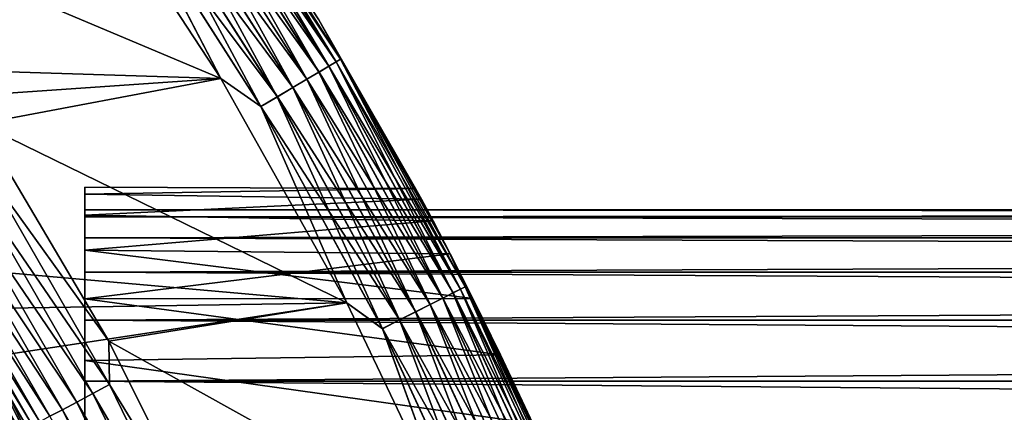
# Model space of a CAD drawing. Header units: metres. Extents: x -17 to 65, y -30 to 30.
# Tile 202 of 256: x 13.2 to 17.5, y 7.1 to 8.8. Entities that reach past the tile are written whole.
import ezdxf

# ---------------------------------------------------------------- set-up
doc = ezdxf.new("R2010")
doc.units = ezdxf.units.M
doc.layers.add('solid_508461', color=7, linetype='CONTINUOUS')

msp = doc.modelspace()

# ---------------------------------------------------------------- linework, layer by layer
at = {"layer": 'solid_508461'}
for points in [[(14.525133, 8.832922, -45.799999), (13.888493, 9.803559, -45.799999), (14.525133, 8.832923, 41)], [(14.009331, 9.616861, -45.886223), (13.888493, 9.803559, -45.799999), (14.525133, 8.832922, -45.799999)], [(13.960207, 9.58314, 41.250153), (13.918926, 9.554802, 41.321594), (14.526034, 8.603784, 41.321594)], [(13.91925, 9.555024, -46.121128), (13.960459, 9.583313, -46.049622), (14.569379, 8.629457, -46.049622)], [(13.990622, 9.604018, 41.171093), (13.960207, 9.58314, 41.250153), (14.569116, 8.629301, 41.250153)], [(14.569116, 8.629301, 41.250153), (13.960207, 9.58314, 41.250153), (14.526034, 8.603784, 41.321594)], [(13.960459, 9.583313, -46.049622), (13.990794, 9.604136, -45.970516), (14.601036, 8.648208, -45.970516)], [(14.569379, 8.629457, -46.049622), (13.960459, 9.583313, -46.049622), (14.601036, 8.648208, -45.970516)], [(14.009244, 9.616801, 41.086823), (13.990622, 9.604018, 41.171093), (14.600857, 8.648101, 41.171093)], [(14.600857, 8.648101, 41.171093), (13.990622, 9.604018, 41.171093), (14.569116, 8.629301, 41.250153)], [(13.990794, 9.604136, -45.970516), (14.009331, 9.616861, -45.886223), (14.620382, 8.659666, -45.886223)], [(14.601036, 8.648208, -45.970516), (13.990794, 9.604136, -45.970516), (14.620382, 8.659666, -45.886223)], [(14.620291, 8.659612, 41.086823), (14.525133, 8.832923, 41), (14.009244, 9.616801, 41.086823)], [(14.620291, 8.659612, 41.086823), (14.009244, 9.616801, 41.086823), (14.600857, 8.648101, 41.171093)], [(14.620382, 8.659666, -45.886223), (14.009331, 9.616861, -45.886223), (14.525133, 8.832922, -45.799999)], [(13.918926, 9.554802, 41.321594), (13.868035, 9.519868, 41.383247), (14.472923, 8.572326, 41.383247)], [(13.868422, 9.520132, -46.182854), (13.91925, 9.555024, -46.121128), (14.526372, 8.603983, -46.121128)], [(14.526034, 8.603784, 41.321594), (13.918926, 9.554802, 41.321594), (14.472923, 8.572326, 41.383247)], [(14.526372, 8.603983, -46.121128), (13.91925, 9.555024, -46.121128), (14.569379, 8.629457, -46.049622)], [(6.789061, 9.344038, 41.5), (7.501073, 8.782733, 41.5), (13.477693, 9.518493, 41.5)], [(7.501073, 8.782733, 41.5), (14.096069, 8.576174, 41.5), (13.477693, 9.518493, 41.5)], [(12.410108, 9.286507, -46.299999), (13.477706, 9.518474, -46.299999), (14.096082, 8.576154, -46.299999)], [(13.674371, 9.386925, 41.492508), (13.477693, 9.518493, 41.5), (14.096069, 8.576174, 41.5)], [(13.674867, 9.387265, -46.292404), (14.096082, 8.576154, -46.299999), (13.477706, 9.518474, -46.299999)], [(13.868035, 9.519868, 41.383247), (13.809085, 9.4794, 41.433231), (14.411401, 8.535886, 41.433231)], [(13.809521, 9.479699, -46.232925), (13.868422, 9.520132, -46.182854), (14.473327, 8.572564, -46.182854)], [(14.472923, 8.572326, 41.383247), (13.868035, 9.519868, 41.383247), (14.411401, 8.535886, 41.433231)], [(14.473327, 8.572564, -46.182854), (13.868422, 9.520132, -46.182854), (14.526372, 8.603983, -46.121128)], [(13.809085, 9.4794, 41.433231), (13.743868, 9.434631, 41.470024), (14.34334, 8.495573, 41.470024)], [(13.744341, 9.434957, -46.269817), (13.809521, 9.479699, -46.232925), (14.411857, 8.536156, -46.232925)], [(14.411401, 8.535886, 41.433231), (13.809085, 9.4794, 41.433231), (14.34334, 8.495573, 41.470024)], [(14.411857, 8.536156, -46.232925), (13.809521, 9.479699, -46.232925), (14.473327, 8.572564, -46.182854)], [(13.743868, 9.434631, 41.470024), (13.674371, 9.386925, 41.492508), (14.270812, 8.452615, 41.492508)], [(13.674867, 9.387265, -46.292404), (13.744341, 9.434957, -46.269817), (14.343834, 8.495866, -46.269817)], [(14.34334, 8.495573, 41.470024), (13.743868, 9.434631, 41.470024), (14.270812, 8.452615, 41.492508)], [(14.343834, 8.495866, -46.269817), (13.744341, 9.434957, -46.269817), (14.411857, 8.536156, -46.232925)], [(14.270812, 8.452615, 41.492508), (13.674371, 9.386925, 41.492508), (14.096069, 8.576174, 41.5)], [(14.27133, 8.452922, -46.292404), (14.096082, 8.576154, -46.299999), (13.674867, 9.387265, -46.292404)], [(14.27133, 8.452922, -46.292404), (13.674867, 9.387265, -46.292404), (14.343834, 8.495866, -46.269817)], [(13.041113, 8.377307, -46.299999), (12.410108, 9.286507, -46.299999), (14.096082, 8.576154, -46.299999)], [(14.525133, 8.832922, -45.799999), (14.525133, 8.832923, 41), (15.09405, 7.821103, 41)], [(14.620291, 8.659612, 41.086823), (15.09405, 7.821103, 41), (14.525133, 8.832923, 41)], [(14.525133, 8.832922, -45.799999), (14.974831, 8.047014, -0.925016), (15.025498, 7.952006, -1.541334)], [(15.09405, 7.821102, -45.799999), (14.525133, 8.832922, -45.799999), (15.025498, 7.952006, -1.541334)], [(14.525133, 8.832922, -45.799999), (14.949422, 8.09412, -0.308616), (14.974831, 8.047014, -0.925016)], [(14.525133, 8.832922, -45.799999), (14.949422, 8.094121, 0.308571), (14.949422, 8.09412, -0.308616)], [(14.525133, 8.832922, -45.799999), (15.09405, 7.821103, 41), (14.949422, 8.094121, 0.308571)], [(14.620382, 8.659666, -45.886223), (14.525133, 8.832922, -45.799999), (15.09405, 7.821102, -45.799999)], [(7.501073, 8.782733, 41.5), (8.167077, 8.167077, 41.5), (14.096069, 8.576174, 41.5)], [(14.569116, 8.629301, 41.250153), (14.526034, 8.603784, 41.321594), (15.068265, 7.614338, 41.321594)], [(14.526372, 8.603983, -46.121128), (14.569379, 8.629457, -46.049622), (15.113227, 7.637058, -46.049622)], [(14.600857, 8.648101, 41.171093), (14.569116, 8.629301, 41.250153), (15.112955, 7.636921, 41.250153)], [(15.112955, 7.636921, 41.250153), (14.569116, 8.629301, 41.250153), (15.068265, 7.614338, 41.321594)], [(14.569379, 8.629457, -46.049622), (14.601036, 8.648208, -45.970516), (15.146067, 7.653653, -45.970516)], [(15.113227, 7.637058, -46.049622), (14.569379, 8.629457, -46.049622), (15.146067, 7.653653, -45.970516)], [(14.620291, 8.659612, 41.086823), (14.600857, 8.648101, 41.171093), (15.145881, 7.653559, 41.171093)], [(15.145881, 7.653559, 41.171093), (14.600857, 8.648101, 41.171093), (15.112955, 7.636921, 41.250153)], [(14.601036, 8.648208, -45.970516), (14.620382, 8.659666, -45.886223), (15.166135, 7.663794, -45.886223)], [(15.146067, 7.653653, -45.970516), (14.601036, 8.648208, -45.970516), (15.166135, 7.663794, -45.886223)], [(15.16604, 7.663746, 41.086823), (15.09405, 7.821103, 41), (14.620291, 8.659612, 41.086823)], [(15.16604, 7.663746, 41.086823), (14.620291, 8.659612, 41.086823), (15.145881, 7.653559, 41.171093)], [(15.166135, 7.663794, -45.886223), (14.620382, 8.659666, -45.886223), (15.09405, 7.821102, -45.799999)], [(14.526034, 8.603784, 41.321594), (14.472923, 8.572326, 41.383247), (15.013172, 7.586498, 41.383247)], [(14.473327, 8.572564, -46.182854), (14.526372, 8.603983, -46.121128), (15.068616, 7.614515, -46.121128)], [(15.068265, 7.614338, 41.321594), (14.526034, 8.603784, 41.321594), (15.013172, 7.586498, 41.383247)], [(15.068616, 7.614515, -46.121128), (14.526372, 8.603983, -46.121128), (15.113227, 7.637058, -46.049622)], [(8.167077, 8.167077, 41.5), (14.64862, 7.59394, 41.5), (14.096069, 8.576174, 41.5)], [(13.041113, 8.377307, -46.299999), (14.096082, 8.576154, -46.299999), (14.648631, 7.59392, -46.299999)], [(14.270812, 8.452615, 41.492508), (14.096069, 8.576174, 41.5), (14.64862, 7.59394, 41.5)], [(14.27133, 8.452922, -46.292404), (14.648631, 7.59392, -46.299999), (14.096082, 8.576154, -46.299999)], [(14.472923, 8.572326, 41.383247), (14.411401, 8.535886, 41.433231), (14.949353, 7.554249, 41.433231)], [(14.411857, 8.536156, -46.232925), (14.473327, 8.572564, -46.182854), (15.01359, 7.586709, -46.182854)], [(15.013172, 7.586498, 41.383247), (14.472923, 8.572326, 41.383247), (14.949353, 7.554249, 41.433231)], [(15.01359, 7.586709, -46.182854), (14.473327, 8.572564, -46.182854), (15.068616, 7.614515, -46.121128)], [(14.411401, 8.535886, 41.433231), (14.34334, 8.495573, 41.470024), (14.878752, 7.518572, 41.470024)], [(14.343834, 8.495866, -46.269817), (14.411857, 8.536156, -46.232925), (14.949825, 7.554488, -46.232925)], [(14.949353, 7.554249, 41.433231), (14.411401, 8.535886, 41.433231), (14.878752, 7.518572, 41.470024)], [(14.949825, 7.554488, -46.232925), (14.411857, 8.536156, -46.232925), (15.01359, 7.586709, -46.182854)], [(14.34334, 8.495573, 41.470024), (14.270812, 8.452615, 41.492508), (14.803516, 7.480554, 41.492508)], [(14.27133, 8.452922, -46.292404), (14.343834, 8.495866, -46.269817), (14.879264, 7.518831, -46.269817)], [(14.878752, 7.518572, 41.470024), (14.34334, 8.495573, 41.470024), (14.803516, 7.480554, 41.492508)], [(14.879264, 7.518831, -46.269817), (14.343834, 8.495866, -46.269817), (14.949825, 7.554488, -46.232925)], [(14.803516, 7.480554, 41.492508), (14.270812, 8.452615, 41.492508), (14.64862, 7.59394, 41.5)], [(14.804053, 7.480825, -46.292404), (14.648631, 7.59392, -46.299999), (14.27133, 8.452922, -46.292404)], [(14.804053, 7.480825, -46.292404), (14.27133, 8.452922, -46.292404), (14.879264, 7.518831, -46.269817)], [(13.605642, 7.425393, -46.299999), (13.041113, 8.377307, -46.299999), (14.648631, 7.59392, -46.299999)], [(13.071115, 8.167739, -46.307594), (13.041113, 8.377307, -46.299999), (13.605642, 7.425393, -46.299999)], [(8.167077, 8.167077, 41.5), (8.782733, 7.501073, 41.5), (14.64862, 7.59394, 41.5)], [(12.999651, 8.123084, -46.330185), (13.071115, 8.167739, -46.307594), (13.609027, 7.236048, -46.307594)], [(13.609027, 7.236048, -46.307594), (13.071115, 8.167739, -46.307594), (13.605642, 7.425393, -46.299999)], [(12.932606, 8.081189, -46.367073), (12.999651, 8.123084, -46.330185), (13.534622, 7.196486, -46.330185)], [(13.534622, 7.196486, -46.330185), (12.999651, 8.123084, -46.330185), (13.609027, 7.236048, -46.307594)], [(12.872018, 8.043329, -46.417145), (12.932606, 8.081189, -46.367073), (13.464817, 7.15937, -46.367073)], [(13.464817, 7.15937, -46.367073), (12.932606, 8.081189, -46.367073), (13.534622, 7.196486, -46.330185)], [(13.5, 8.1), (14.949422, 8.09412, -0.308616), (14.949422, 8.094121, 0.308571)], [(13.5, 8.069173, -0.706071), (14.949422, 8.09412, -0.308616), (13.5, 8.1)], [(13.5, 8.1), (14.949422, 8.094121, 0.308571), (13.5, 8.069173, 0.706071)], [(13.5, 8.069173, -0.706071), (13.5, 8.1), (13.5, 8.069173, 0.706071)], [(13.5, 8.069173, 0.706071), (14.949422, 8.094121, 0.308571), (14.97483, 8.047016, 0.925003)], [(13.5, 8.069173, -0.706071), (14.974831, 8.047014, -0.925016), (14.949422, 8.09412, -0.308616)], [(13.5, 7.976971, -1.406385), (14.974831, 8.047014, -0.925016), (13.5, 8.069173, -0.706071)], [(13.5, 8.069173, 0.706071), (14.97483, 8.047016, 0.925003), (13.5, 7.976971, 1.406385)], [(13.5, 8.069173, -0.706071), (13.5, 8.069173, 0.706071), (13.5, 7.976971, 1.406385)], [(13.5, 7.999997), (13.5, 8.069173, -0.706071), (13.5, 7.976971, 1.406385)], [(13.5, 7.999997), (13.5, 7.976971, -1.406385), (13.5, 8.069173, -0.706071)], [(15.09405, 7.821103, 41), (14.97483, 8.047016, 0.925003), (14.949422, 8.094121, 0.308571)], [(12.819734, 8.010659, -46.478874), (12.872018, 8.043329, -46.417145), (13.401737, 7.12583, -46.417145)], [(13.401737, 7.12583, -46.417145), (12.872018, 8.043329, -46.417145), (13.464817, 7.15937, -46.367073)], [(13.5, 7.976971, 1.406385), (14.97483, 8.047016, 0.925003), (15.025494, 7.952015, 1.541286)], [(13.5, 7.976971, -1.406385), (15.025498, 7.952006, -1.541334), (14.974831, 8.047014, -0.925016)], [(15.09405, 7.821103, 41), (15.025494, 7.952015, 1.541286), (14.97483, 8.047016, 0.925003)], [(12.746141, 7.964673, -46.629482), (12.777345, 7.984171, -46.550377), (13.303167, 7.07342, -46.550377)], [(12.777345, 7.984171, -46.550377), (12.819734, 8.010659, -46.478874), (13.347301, 7.096886, -46.478874)], [(13.303167, 7.07342, -46.550377), (12.777345, 7.984171, -46.550377), (13.347301, 7.096886, -46.478874)], [(13.347301, 7.096886, -46.478874), (12.819734, 8.010659, -46.478874), (13.401737, 7.12583, -46.417145)], [(52, 8.000004), (13.5, 7.999997), (13.5, 7.969555, 0.697266)], [(52, 8.000004), (52, 7.969554, -0.697277), (13.5, 7.999997)], [(52, 7.969554, 0.697277), (52, 8.000004), (13.5, 7.969555, 0.697266)], [(13.5, 7.969555, 0.697266), (13.5, 7.999997), (13.5, 7.976971, 1.406385)], [(13.5, 7.999997), (13.5, 7.969555, -0.697266), (13.5, 7.976971, -1.406385)], [(52, 7.969554, -0.697277), (13.5, 7.969555, -0.697266), (13.5, 7.999997)], [(12.727074, 7.952758, -46.713779), (12.746141, 7.964673, -46.629482), (13.27068, 7.056146, -46.629482)], [(13.250828, 7.04559, -46.713779), (13.165195, 7.188717, -46.799999), (12.727074, 7.952758, -46.713779)], [(13.250828, 7.04559, -46.713779), (12.727074, 7.952758, -46.713779), (13.27068, 7.056146, -46.629482)], [(13.27068, 7.056146, -46.629482), (12.746141, 7.964673, -46.629482), (13.303167, 7.07342, -46.550377)], [(13.5, 7.823943, -2.096653), (15.025498, 7.952006, -1.541334), (13.5, 7.976971, -1.406385)], [(13.5, 7.976971, 1.406385), (15.025494, 7.952015, 1.541286), (13.5, 7.823943, 2.096653)], [(13.5, 7.969555, 0.697266), (13.5, 7.976971, 1.406385), (13.5, 7.823943, 2.096653)], [(13.5, 7.878464, -1.389162), (13.5, 7.823943, -2.096653), (13.5, 7.976971, -1.406385)], [(13.5, 7.969555, -0.697266), (13.5, 7.878464, -1.389162), (13.5, 7.976971, -1.406385)], [(13.5, 7.878464, 1.389162), (13.5, 7.969555, 0.697266), (13.5, 7.823943, 2.096653)], [(52, 7.87846, -1.389211), (13.5, 7.878464, -1.389162), (13.5, 7.969555, -0.697266)], [(52, 7.969554, -0.697277), (52, 7.87846, -1.389211), (13.5, 7.969555, -0.697266)], [(52, 7.969554, 0.697277), (13.5, 7.969555, 0.697266), (13.5, 7.878464, 1.389162)], [(52, 7.87846, 1.389211), (52, 7.969554, 0.697277), (13.5, 7.878464, 1.389162)], [(13.5, 7.823943, 2.096653), (15.025494, 7.952015, 1.541286), (15.100905, 7.807858, 2.155748)], [(13.5, 7.823943, -2.096653), (15.100904, 7.80786, -2.155741), (15.025498, 7.952006, -1.541334)], [(15.09405, 7.821103, 41), (15.100905, 7.807858, 2.155748), (15.025494, 7.952015, 1.541286)], [(15.09405, 7.821102, -45.799999), (15.025498, 7.952006, -1.541334), (15.100904, 7.80786, -2.155741)], [(13.5, 7.727397, 2.07058), (13.5, 7.878464, 1.389162), (13.5, 7.823943, 2.096653)], [(13.5, 7.878464, -1.389162), (13.5, 7.727397, -2.07058), (13.5, 7.823943, -2.096653)], [(52, 7.72739, -2.070597), (13.5, 7.727397, -2.07058), (13.5, 7.878464, -1.389162)], [(52, 7.87846, -1.389211), (52, 7.72739, -2.070597), (13.5, 7.878464, -1.389162)], [(52, 7.87846, 1.389211), (13.5, 7.878464, 1.389162), (13.5, 7.727397, 2.07058)], [(52, 7.72739, 2.070597), (52, 7.87846, 1.389211), (13.5, 7.727397, 2.07058)], [(13.5, 7.611574, -2.770193), (15.100904, 7.80786, -2.155741), (13.5, 7.823943, -2.096653)], [(13.5, 7.823943, 2.096653), (15.100905, 7.807858, 2.155748), (15.200088, 7.612972, 2.766302)], [(13.5, 7.823943, 2.096653), (15.200088, 7.612972, 2.766302), (13.5, 7.611574, 2.770193)], [(13.5, 7.727397, 2.07058), (13.5, 7.823943, 2.096653), (13.5, 7.611574, 2.770193)], [(13.5, 7.727397, -2.07058), (13.5, 7.611574, -2.770193), (13.5, 7.823943, -2.096653)], [(13.5, 7.611574, -2.770193), (15.200095, 7.612957, -2.766343), (15.100904, 7.80786, -2.155741)], [(15.09405, 7.821103, 41), (15.592594, 6.772813, 41), (15.100905, 7.807858, 2.155748)], [(15.16604, 7.663746, 41.086823), (15.592594, 6.772813, 41), (15.09405, 7.821103, 41)], [(15.09405, 7.821102, -45.799999), (15.321478, 7.365617, -3.370134), (15.462295, 7.065228, -3.961383)], [(15.592594, 6.772813, -45.799999), (15.09405, 7.821102, -45.799999), (15.462295, 7.065228, -3.961383)], [(15.09405, 7.821102, -45.799999), (15.200095, 7.612957, -2.766343), (15.321478, 7.365617, -3.370134)], [(15.09405, 7.821102, -45.799999), (15.100904, 7.80786, -2.155741), (15.200095, 7.612957, -2.766343)], [(15.166135, 7.663794, -45.886223), (15.09405, 7.821102, -45.799999), (15.592594, 6.772813, -45.799999)], [(15.592594, 6.772813, 41), (15.200088, 7.612972, 2.766302), (15.100905, 7.807858, 2.155748)], [(13.5, 7.51755, 2.736134), (13.5, 7.727397, 2.07058), (13.5, 7.611574, 2.770193)], [(13.5, 7.727397, -2.07058), (13.5, 7.51755, -2.736134), (13.5, 7.611574, -2.770193)], [(52, 7.517533, -2.736187), (13.5, 7.51755, -2.736134), (13.5, 7.727397, -2.07058)], [(52, 7.72739, -2.070597), (52, 7.517533, -2.736187), (13.5, 7.727397, -2.07058)], [(52, 7.72739, 2.070597), (13.5, 7.727397, 2.07058), (13.5, 7.51755, 2.736134)], [(52, 7.517533, 2.736187), (52, 7.72739, 2.070597), (13.5, 7.51755, 2.736134)], [(15.112955, 7.636921, 41.250153), (15.068265, 7.614338, 41.321594), (15.543198, 6.590885, 41.321594)], [(15.068616, 7.614515, -46.121128), (15.113227, 7.637058, -46.049622), (15.589577, 6.610552, -46.049622)], [(15.145881, 7.653559, 41.171093), (15.112955, 7.636921, 41.250153), (15.589295, 6.610433, 41.250153)], [(15.589295, 6.610433, 41.250153), (15.112955, 7.636921, 41.250153), (15.543198, 6.590885, 41.321594)], [(15.113227, 7.637058, -46.049622), (15.146067, 7.653653, -45.970516), (15.623452, 6.624916, -45.970516)], [(15.589577, 6.610552, -46.049622), (15.113227, 7.637058, -46.049622), (15.623452, 6.624916, -45.970516)], [(15.16604, 7.663746, 41.086823), (15.145881, 7.653559, 41.171093), (15.62326, 6.624835, 41.171093)], [(15.62326, 6.624835, 41.171093), (15.145881, 7.653559, 41.171093), (15.589295, 6.610433, 41.250153)], [(15.146067, 7.653653, -45.970516), (15.166135, 7.663794, -45.886223), (15.644152, 6.633694, -45.886223)], [(15.623452, 6.624916, -45.970516), (15.146067, 7.653653, -45.970516), (15.644152, 6.633694, -45.886223)], [(15.644054, 6.633652, 41.086823), (15.592594, 6.772813, 41), (15.16604, 7.663746, 41.086823)], [(15.644054, 6.633652, 41.086823), (15.16604, 7.663746, 41.086823), (15.62326, 6.624835, 41.171093)], [(15.644152, 6.633694, -45.886223), (15.166135, 7.663794, -45.886223), (15.592594, 6.772813, -45.799999)], [(8.782733, 7.501073, 41.5), (9.344038, 6.789061, 41.5), (14.64862, 7.59394, 41.5)], [(9.344038, 6.789061, 41.5), (15.132832, 6.576271, 41.5), (14.64862, 7.59394, 41.5)], [(13.5, 7.611574, 2.770193), (15.200088, 7.612972, 2.766302), (15.321477, 7.365618, 3.37013)], [(13.5, 7.611574, -2.770193), (15.321478, 7.365617, -3.370134), (15.200095, 7.612957, -2.766343)], [(13.5, 7.341029, -3.423343), (15.321478, 7.365617, -3.370134), (13.5, 7.611574, -2.770193)], [(13.5, 7.611574, 2.770193), (15.321477, 7.365618, 3.37013), (13.5, 7.341029, 3.423343)], [(13.5, 7.51755, 2.736134), (13.5, 7.611574, 2.770193), (13.5, 7.341029, 3.423343)], [(13.5, 7.51755, -2.736134), (13.5, 7.341029, -3.423343), (13.5, 7.611574, -2.770193)], [(13.605642, 7.425393, -46.299999), (14.648631, 7.59392, -46.299999), (15.132841, 6.57625, -46.299999)], [(14.803516, 7.480554, 41.492508), (14.64862, 7.59394, 41.5), (15.132832, 6.576271, 41.5)], [(14.804053, 7.480825, -46.292404), (15.132841, 6.57625, -46.299999), (14.648631, 7.59392, -46.299999)], [(15.068265, 7.614338, 41.321594), (15.013172, 7.586498, 41.383247), (15.486368, 6.566787, 41.383247)], [(15.01359, 7.586709, -46.182854), (15.068616, 7.614515, -46.121128), (15.543559, 6.591038, -46.121128)], [(15.543198, 6.590885, 41.321594), (15.068265, 7.614338, 41.321594), (15.486368, 6.566787, 41.383247)], [(15.543559, 6.591038, -46.121128), (15.068616, 7.614515, -46.121128), (15.589577, 6.610552, -46.049622)], [(15.592594, 6.772813, 41), (15.321477, 7.365618, 3.37013), (15.200088, 7.612972, 2.766302)], [(14.949353, 7.554249, 41.433231), (14.878752, 7.518572, 41.470024), (15.347711, 6.507991, 41.470024)], [(14.879264, 7.518831, -46.269817), (14.949825, 7.554488, -46.232925), (15.421024, 6.539079, -46.232925)], [(15.013172, 7.586498, 41.383247), (14.949353, 7.554249, 41.433231), (15.420538, 6.538873, 41.433231)], [(15.420538, 6.538873, 41.433231), (14.949353, 7.554249, 41.433231), (15.347711, 6.507991, 41.470024)], [(14.949825, 7.554488, -46.232925), (15.01359, 7.586709, -46.182854), (15.486799, 6.56697, -46.182854)], [(15.421024, 6.539079, -46.232925), (14.949825, 7.554488, -46.232925), (15.486799, 6.56697, -46.182854)], [(15.486368, 6.566787, 41.383247), (15.013172, 7.586498, 41.383247), (15.420538, 6.538873, 41.433231)], [(15.486799, 6.56697, -46.182854), (15.01359, 7.586709, -46.182854), (15.543559, 6.591038, -46.121128)], [(13.5, 7.250454, 3.380956), (13.5, 7.51755, 2.736134), (13.5, 7.341029, 3.423343)], [(13.5, 7.51755, -2.736134), (13.5, 7.250454, -3.380956), (13.5, 7.341029, -3.423343)], [(52, 7.250447, -3.380962), (13.5, 7.250454, -3.380956), (13.5, 7.51755, -2.736134)], [(52, 7.517533, -2.736187), (52, 7.250447, -3.380962), (13.5, 7.51755, -2.736134)], [(52, 7.517533, 2.736187), (13.5, 7.51755, 2.736134), (13.5, 7.250454, 3.380956)], [(52, 7.250447, 3.380962), (52, 7.517533, 2.736187), (13.5, 7.250454, 3.380956)], [(14.878752, 7.518572, 41.470024), (14.803516, 7.480554, 41.492508), (15.270103, 6.475083, 41.492508)], [(14.804053, 7.480825, -46.292404), (14.879264, 7.518831, -46.269817), (15.348239, 6.508215, -46.269817)], [(15.347711, 6.507991, 41.470024), (14.878752, 7.518572, 41.470024), (15.270103, 6.475083, 41.492508)], [(15.348239, 6.508215, -46.269817), (14.879264, 7.518831, -46.269817), (15.421024, 6.539079, -46.232925)], [(15.270103, 6.475083, 41.492508), (14.803516, 7.480554, 41.492508), (15.132832, 6.576271, 41.5)], [(15.270658, 6.475318, -46.292404), (15.132841, 6.57625, -46.299999), (14.804053, 7.480825, -46.292404)], [(15.270658, 6.475318, -46.292404), (14.804053, 7.480825, -46.292404), (15.348239, 6.508215, -46.269817)], [(14.100751, 6.435745, -46.299999), (13.605642, 7.425393, -46.299999), (15.132841, 6.57625, -46.299999)], [(13.609027, 7.236048, -46.307594), (13.605642, 7.425393, -46.299999), (14.100751, 6.435745, -46.299999)], [(13.5, 7.341029, 3.423343), (15.321477, 7.365618, 3.37013), (15.462286, 7.065247, 3.961349)], [(13.5, 7.341029, -3.423343), (15.462295, 7.065228, -3.961383), (15.321478, 7.365617, -3.370134)], [(13.5, 7.014791, -4.050035), (15.462295, 7.065228, -3.961383), (13.5, 7.341029, -3.423343)], [(13.5, 7.341029, 3.423343), (15.462286, 7.065247, 3.961349), (13.5, 7.014791, 4.050035)], [(13.5, 7.250454, 3.380956), (13.5, 7.341029, 3.423343), (13.5, 7.014791, 4.050035)], [(13.5, 7.250454, -3.380956), (13.5, 7.014791, -4.050035), (13.5, 7.341029, -3.423343)], [(15.592594, 6.772813, 41), (15.462286, 7.065247, 3.961349), (15.321477, 7.365618, 3.37013)], [(13.5, 6.928203, 4), (13.5, 7.250454, 3.380956), (13.5, 7.014791, 4.050035)], [(13.5, 7.250454, -3.380956), (13.5, 6.928203, -4), (13.5, 7.014791, -4.050035)], [(52, 6.928203, -4), (13.5, 6.928203, -4), (13.5, 7.250454, -3.380956)], [(52, 7.250447, -3.380962), (52, 6.928203, -4), (13.5, 7.250454, -3.380956)], [(52, 7.250447, 3.380962), (13.5, 7.250454, 3.380956), (13.5, 6.928203, 4)], [(52, 6.928203, 4), (52, 7.250447, 3.380962), (13.5, 6.928203, 4)], [(13.534622, 7.196486, -46.330185), (13.609027, 7.236048, -46.307594), (14.080637, 6.269104, -46.307594)], [(14.080637, 6.269104, -46.307594), (13.609027, 7.236048, -46.307594), (14.100751, 6.435745, -46.299999)], [(13.106583, 7.156736, -48.249622), (13.138877, 7.174369, -48.170517), (13.617214, 6.218773, -48.170517)], [(13.138877, 7.174369, -48.170517), (13.15861, 7.185145, -48.086224), (13.637667, 6.228114, -48.086224)], [(13.617214, 6.218773, -48.170517), (13.138877, 7.174369, -48.170517), (13.637667, 6.228114, -48.086224)], [(13.15861, 7.185145, -48.086224), (13.165195, 7.188718, -48), (13.644489, 6.231204, -48)], [(13.637667, 6.228114, -48.086224), (13.15861, 7.185145, -48.086224), (13.644489, 6.231204, -48)], [(13.644489, 6.231204, -46.799999), (13.644489, 6.231204, -48), (13.165195, 7.188718, -48)], [(13.165195, 7.188717, -46.799999), (13.644489, 6.231204, -46.799999), (13.165195, 7.188718, -48)], [(13.250828, 7.04559, -46.713779), (13.644489, 6.231204, -46.799999), (13.165195, 7.188717, -46.799999)], [(13.464817, 7.15937, -46.367073), (13.534622, 7.196486, -46.330185), (14.003654, 6.234828, -46.330185)], [(14.003654, 6.234828, -46.330185), (13.534622, 7.196486, -46.330185), (14.080637, 6.269104, -46.307594)], [(13.008602, 7.103234, -48.382854), (13.062713, 7.132781, -48.321125), (13.538278, 6.182724, -48.321125)], [(13.062713, 7.132781, -48.321125), (13.106583, 7.156736, -48.249622), (13.583744, 6.203488, -48.249622)], [(13.538278, 6.182724, -48.321125), (13.062713, 7.132781, -48.321125), (13.583744, 6.203488, -48.249622)], [(13.583744, 6.203488, -48.249622), (13.106583, 7.156736, -48.249622), (13.617214, 6.218773, -48.170517)], [(13.347301, 7.096886, -46.478874), (13.401737, 7.12583, -46.417145), (13.866163, 6.173614, -46.417145)], [(13.401737, 7.12583, -46.417145), (13.464817, 7.15937, -46.367073), (13.93143, 6.202672, -46.367073)], [(13.866163, 6.173614, -46.417145), (13.401737, 7.12583, -46.417145), (13.93143, 6.202672, -46.367073)], [(13.93143, 6.202672, -46.367073), (13.464817, 7.15937, -46.367073), (14.003654, 6.234828, -46.330185)]]:
    msp.add_3dface(points, dxfattribs=at)

doc.saveas('drawing.dxf')
